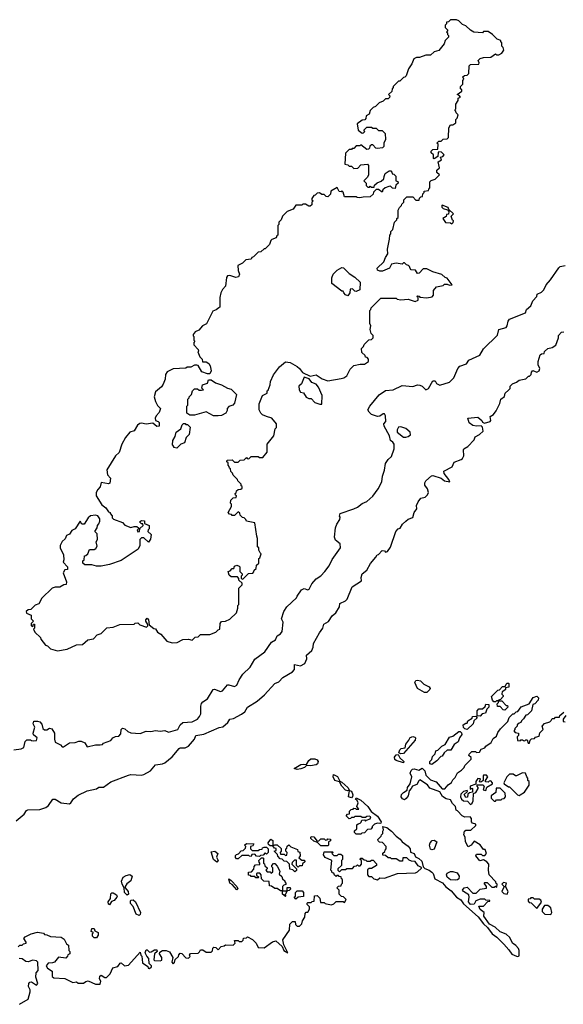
# Model space of a CAD drawing. Extents: x 2673034 to 2765626, y 830478 to 954748.
# Tile 101 of 126: x 2703474 to 2708080, y 900218 to 908560. Entities that reach past the tile are written whole.
import ezdxf

# ---------------------------------------------------------------- set-up
doc = ezdxf.new("R2010")
doc.units = 0

msp = doc.modelspace()

# ---------------------------------------------------------------- linework, layer by layer
at = {"layer": '0CON05XD'}
for points in [[(2703795, 903212.5), (2703875, 903227.5), (2703955, 903262.5), (2704005, 903267.5), (2704050, 903305), (2704100, 903315), (2704131.7, 903348.3), (2704165, 903360), (2704213, 903407), (2704265, 903412.5), (2704323, 903437), (2704445, 903440), (2704453, 903447), (2704475, 903450), (2704491.7, 903431.7), (2704547, 903413), (2704560, 903425), (2704560, 903435), (2704542.5, 903465), (2704542.5, 903475), (2704555, 903490), (2704566.4, 903476.4), (2704571.7, 903431.7), (2704611.7, 903401.7), (2704625, 903400), (2704641.7, 903371.7), (2704670, 903355), (2704720, 903295), (2704765, 903280), (2704807, 903283), (2704855, 903310), (2704905, 903312.5), (2704935, 903302.5), (2704961.7, 903328.3), (2704985, 903330), (2705005, 903350), (2705085, 903350), (2705135, 903370), (2705155, 903390), (2705170, 903395), (2705172.5, 903445), (2705185, 903460), (2705217, 903463), (2705255, 903480), (2705310, 903535), (2705322.5, 903575), (2705322.5, 903597.5), (2705330, 903605), (2705330, 903745), (2705358.3, 903771.7), (2705360, 903785), (2705331.7, 903811.7), (2705330, 903825), (2705318.3, 903838.3), (2705265, 903840), (2705250, 903855), (2705240, 903885), (2705258.3, 903891.7), (2705275, 903910), (2705288.3, 903911.7), (2705295, 903930), (2705315, 903937.5), (2705335, 903930), (2705340, 903925), (2705340, 903885), (2705360, 903865), (2705360, 903855), (2705350, 903845), (2705350, 903825), (2705365, 903820), (2705411.7, 903868.3), (2705448.3, 903871.7), (2705458.3, 903881.7), (2705460, 903895), (2705478.3, 903911.7), (2705481.7, 903938.3), (2705500, 903955), (2705500, 903995), (2705508.3, 904001.7), (2705520, 904035), (2705511.7, 904041.7), (2705500, 904065), (2705500, 904085), (2705490, 904095), (2705490, 904165), (2705482.5, 904185), (2705466.4, 904296.4), (2705395, 904310), (2705390, 904325), (2705375, 904340), (2705361.7, 904341.7), (2705341.7, 904361.7), (2705338.3, 904378.3), (2705325, 904390), (2705295, 904360), (2705275, 904360), (2705268.3, 904368.3), (2705251.7, 904371.7), (2705240, 904385), (2705270, 904435), (2705270, 904455), (2705260, 904465), (2705261.7, 904488.3), (2705281.7, 904508.3), (2705308.3, 904511.7), (2705310, 904525), (2705301.7, 904531.7), (2705300, 904545), (2705308.3, 904551.7), (2705311.7, 904568.3), (2705325, 904580), (2705348.3, 904581.7), (2705358.3, 904591.7), (2705360, 904605), (2705351.7, 904611.7), (2705350, 904625), (2705321.7, 904651.7), (2705320, 904665), (2705281.7, 904701.7), (2705278.3, 904718.3), (2705261.7, 904731.7), (2705260, 904755), (2705251.7, 904761.7), (2705250, 904775), (2705240, 904785), (2705240, 904805), (2705230, 904815), (2705231.7, 904828.3), (2705275, 904830), (2705295, 904810), (2705325, 904810), (2705343, 904827), (2705375, 904830), (2705395, 904850), (2705401.7, 904841.7), (2705415, 904840), (2705435, 904860), (2705495, 904860), (2705505, 904850), (2705535, 904850), (2705570, 904895), (2705570, 904965), (2705627.5, 905035), (2705640, 905095), (2705650, 905105), (2705650, 905135), (2705610, 905185), (2705565, 905196.7), (2705531.7, 905211.7), (2705517.5, 905225), (2705502.5, 905255), (2705502.5, 905305), (2705530, 905375), (2705570, 905395), (2705570, 905415), (2705578.3, 905421.7), (2705597.5, 905465), (2705600, 905495), (2705625, 905550), (2705675, 905620), (2705727.5, 905662.5), (2705765, 905656), (2705825, 905622.5), (2705845.6, 905605.6), (2705870.7, 905570.7), (2705935, 905540), (2705985, 905550), (2706036.7, 905516.7), (2706085, 905500), (2706199.3, 905520.7), (2706220, 905525), (2706246.4, 905543.6), (2706275, 905600), (2706305, 905630), (2706358.3, 905641.7), (2706395, 905642.5), (2706430, 905665), (2706430, 905685), (2706418.3, 905698.3), (2706405, 905700), (2706400, 905715), (2706371.7, 905741.7), (2706370, 905775), (2706388.3, 905791.7), (2706391.7, 905808.3), (2706431.7, 905848.3), (2706455, 905850), (2706470, 905865), (2706470, 905885), (2706451.7, 905901.7), (2706442.5, 905935), (2706450, 905965), (2706440, 905985), (2706440, 906095), (2706450, 906105), (2706451.7, 906118.3), (2706535, 906200), (2706665, 906200), (2706673, 906193), (2706705, 906187.5), (2706765, 906192.5), (2706825, 906172.5), (2706850, 906185), (2706850, 906205), (2706840, 906215), (2706845, 906220), (2706858.3, 906218.3), (2706865, 906210), (2706925, 906203.3), (2706968.3, 906211.7), (2706980, 906225), (2706980, 906265), (2707005, 906297.5), (2707061.7, 906308.3), (2707075, 906320), (2707095, 906320), (2707115, 906310), (2707140, 906315), (2707095, 906370), (2707080, 906375), (2707051.7, 906401.7), (2706975, 906422.5), (2706925, 906450), (2706891.7, 906448.3), (2706858.3, 906411.7), (2706845, 906410), (2706828.3, 906438.3), (2706791.7, 906441.7), (2706781.7, 906451.7), (2706778.3, 906468.3), (2706768.3, 906478.3), (2706751.7, 906481.7), (2706735, 906500), (2706725, 906500), (2706715, 906490), (2706665, 906497.5), (2706625, 906487.5), (2706606.4, 906453.6), (2706549.3, 906430.7), (2706525, 906430), (2706507, 906437), (2706503.9, 906456.1), (2706560.8, 906509.2), (2706573.3, 906545), (2706592.5, 906575), (2706590, 906615), (2706608.3, 906701.7), (2706610, 906735), (2706620, 906745), (2706620, 906765), (2706637, 906783), (2706650, 906845), (2706670, 906865), (2706670, 906875), (2706680, 906885), (2706680, 906945), (2706691.7, 906968.3), (2706710, 906985), (2706711.7, 906998.3), (2706730, 907015), (2706730, 907035), (2706755, 907060), (2706805, 907060), (2706831.7, 907031.7), (2706858.3, 907031.7), (2706861.7, 907048.3), (2706871.7, 907058.3), (2706888.3, 907061.7), (2706890, 907085), (2706900, 907095), (2706901.7, 907108.3), (2706938.3, 907111.7), (2706940, 907125), (2706950, 907135), (2706950, 907185), (2706961.7, 907198.3), (2706995, 907210), (2707030, 907245), (2707010, 907265), (2707010, 907285), (2707030, 907305), (2707020, 907355), (2707048.3, 907371.7), (2707040, 907395), (2707058.3, 907401.7), (2707070, 907415), (2707048.3, 907438.3), (2707025, 907440), (2707020, 907435), (2707018.3, 907401.7), (2706985, 907380), (2706980, 907385), (2706980, 907415), (2706961.7, 907431.7), (2706960, 907445), (2706975, 907460), (2707018.3, 907461.7), (2707020, 907505), (2707010, 907515), (2707025, 907530), (2707045, 907530), (2707061.7, 907548.3), (2707095, 907550), (2707108.3, 907561.7), (2707110, 907645), (2707125, 907670), (2707145, 907670), (2707170, 907685), (2707170, 907715), (2707180, 907725), (2707190, 907755), (2707171.7, 907771.7), (2707170, 907785), (2707160, 907795), (2707170, 907805), (2707170, 907845), (2707190, 907875), (2707190, 907895), (2707210, 907905), (2707198.3, 907918.3), (2707180, 907925), (2707220, 907955), (2707220, 907965), (2707210, 907975), (2707210, 907995), (2707230, 908015), (2707230, 908045), (2707237.5, 908055), (2707230, 908075), (2707241.7, 908088.3), (2707265, 908090), (2707280, 908105), (2707281.7, 908168.3), (2707295, 908180), (2707365, 908182.5), (2707367.5, 908195), (2707360, 908215), (2707375, 908230), (2707405, 908240), (2707467, 908243), (2707505, 908270), (2707513, 908263), (2707535, 908262.5), (2707560, 908275), (2707577, 908303), (2707570, 908325), (2707560, 908335), (2707560, 908365), (2707550, 908375), (2707550, 908385), (2707520, 908395), (2707480, 908435), (2707445, 908460), (2707405, 908460), (2707395, 908450), (2707323, 908453), (2707295, 908470), (2707255, 908507.5), (2707225, 908520), (2707195, 908550), (2707175, 908560), (2707125, 908560), (2707108.3, 908541.7), (2707091.7, 908538.3), (2707090, 908525), (2707080, 908515), (2707080, 908495), (2707100, 908475), (2707100, 908465), (2707090, 908455), (2707098.3, 908448.3), (2707100, 908435), (2707107, 908427), (2707107, 908413), (2707080, 908385), (2707070, 908355), (2707025, 908300), (2706985, 908287.5), (2706955, 908260), (2706915, 908260), (2706861.7, 908238.3), (2706835, 908240), (2706815, 908227.5), (2706797.5, 908185), (2706767.5, 908145), (2706750, 908085), (2706738.3, 908071.7), (2706725, 908070), (2706695, 908040), (2706685, 908040), (2706640, 907995), (2706640, 907985), (2706630, 907975), (2706628.3, 907951.7), (2706600, 907925), (2706610, 907915), (2706608.3, 907901.7), (2706595, 907890), (2706575, 907890), (2706555, 907870), (2706520, 907855), (2706490, 907825), (2706470, 907815), (2706445, 907790), (2706435, 907760), (2706410, 907745), (2706407, 907723), (2706398.3, 907711.7), (2706375, 907710), (2706333, 907677), (2706343, 907623), (2706375, 907600), (2706388.3, 907601.7), (2706398.3, 907611.7), (2706390, 907625), (2706415, 907650), (2706455, 907650), (2706465, 907640), (2706495, 907640), (2706515, 907620), (2706545, 907620), (2706570, 907595), (2706572.5, 907545), (2706560, 907515), (2706560, 907485), (2706547, 907473), (2706505, 907467.5), (2706492.5, 907472.5), (2706465, 907500), (2706455, 907500), (2706441.7, 907488.3), (2706438.3, 907471.7), (2706428.3, 907461.7), (2706415, 907460), (2706365, 907500), (2706355, 907490), (2706325, 907490), (2706305, 907470), (2706291.7, 907468.3), (2706285, 907460), (2706265, 907460), (2706235, 907430), (2706230, 907335), (2706255, 907330), (2706265, 907320), (2706285, 907320), (2706305, 907300), (2706338.3, 907301.7), (2706365, 907330), (2706420, 907335), (2706430, 907325), (2706430, 907245), (2706420, 907225), (2706390, 907195), (2706410, 907175), (2706410, 907155), (2706425, 907140), (2706438.3, 907141.7), (2706445, 907150), (2706455, 907140), (2706478.3, 907141.7), (2706481.7, 907158.3), (2706501.7, 907178.3), (2706538.3, 907191.7), (2706558.3, 907211.7), (2706561.7, 907231.7)], [(2706561.7, 907231.7), (2706571.7, 907258.3), (2706605, 907280), (2706618.3, 907278.3), (2706628.3, 907268.3), (2706630, 907255), (2706645, 907250), (2706660, 907235), (2706660, 907195), (2706678.3, 907188.3), (2706680, 907175), (2706661.7, 907158.3), (2706655, 907130), (2706631.7, 907131.7), (2706615, 907150), (2706603, 907147), (2706570, 907135), (2706551.7, 907118.3), (2706545, 907100), (2706515, 907120), (2706495, 907120), (2706471.7, 907098.3), (2706468.3, 907081.7), (2706445, 907060), (2706385, 907057.5), (2706355, 907050), (2706333, 907053), (2706325, 907060), (2706225, 907060), (2706215, 907100), (2706205, 907110), (2706197.5, 907102.5), (2706180, 907105), (2706165, 907137.5), (2706111.7, 907108.3), (2706108.3, 907081.7), (2706085, 907060), (2706071.7, 907061.7), (2706055, 907080), (2706035, 907080), (2706015, 907092.5), (2705995, 907090), (2705977, 907073), (2705965, 907070), (2705950, 907045), (2705950, 907035), (2705960, 907025), (2705950, 907015), (2705948.3, 906991.7), (2705935, 906980), (2705925, 906980), (2705895, 906997.5), (2705873, 906997), (2705865, 906990), (2705815, 906990), (2705790, 906955), (2705740, 906935), (2705700, 906895), (2705690, 906865), (2705670, 906845), (2705670, 906825), (2705660, 906815), (2705660, 906735), (2705651.7, 906728.3), (2705648.3, 906711.7), (2705611.7, 906698.3), (2705601.7, 906688.3), (2705590, 906655), (2705568.3, 906631.7), (2705555, 906620), (2705545, 906620), (2705517.5, 906592.5), (2705495, 906590), (2705455, 906550), (2705440, 906545), (2705435, 906530), (2705390, 906525), (2705363, 906497), (2705323.6, 906476.4), (2705324.4, 906435), (2705337.1, 906405), (2705328, 906382), (2705305, 906375.5), (2705255, 906393.3), (2705235, 906390), (2705227.5, 906375), (2705216.4, 906303.6), (2705192.5, 906275), (2705177.5, 906245), (2705170, 906205), (2705170, 906125), (2705160.7, 906119.3), (2705138.8, 906101.2), (2705110.7, 906089.3), (2705055.9, 905984.1), (2705024.1, 905965.9), (2704990.7, 905929.3), (2704960, 905915), (2704943, 905893), (2704942.5, 905882.5), (2704950, 905875), (2704950, 905845), (2704957.5, 905835), (2704950, 905825), (2704950, 905805), (2704987, 905767), (2704990, 905755), (2704982.5, 905745), (2705000, 905705), (2705020, 905685), (2705021.7, 905661.7), (2705055, 905660), (2705076.7, 905646.7), (2705088, 905628), (2705096.7, 905585), (2705085, 905560), (2705065, 905560), (2705016.2, 905576.2), (2704985, 905630), (2704975, 905632.5), (2704955, 905632.5), (2704923, 905617), (2704893, 905617), (2704881.7, 905608.3), (2704775, 905601.2), (2704722.3, 905577.7), (2704708.8, 905555), (2704706, 905515), (2704688.3, 905471.7), (2704675, 905450), (2704623.9, 905406.1), (2704613.3, 905365), (2704623.3, 905325), (2704641.2, 905291.2), (2704666.7, 905265), (2704657, 905233), (2704630, 905205), (2704622.5, 905185), (2704623.3, 905163.3), (2704647, 905157), (2704657, 905147), (2704655, 905117.5), (2704635, 905113.8), (2704601.7, 905141.7), (2704545, 905133.3), (2704505, 905142.5), (2704491.7, 905138.3), (2704473.3, 905125), (2704443, 905077), (2704406, 905064), (2704370.9, 905019.1), (2704338.8, 904965), (2704316.2, 904893.8), (2704286.4, 904863.6), (2704211.2, 904745), (2704218.8, 904705), (2704242, 904675), (2704237.5, 904632.5), (2704225, 904627.5), (2704165, 904640), (2704157, 904603), (2704135, 904580), (2704122.5, 904555), (2704122.5, 904525), (2704170.7, 904450.7), (2704203, 904423), (2704225, 904390), (2704240, 904385), (2704240, 904375), (2704257, 904357), (2704258.3, 904338.3), (2704267.5, 904327.5), (2704345, 904300), (2704365, 904277.5), (2704415, 904257.5), (2704445, 904267.5), (2704467, 904267), (2704480, 904255), (2704480, 904245), (2704470, 904235), (2704475, 904220), (2704490, 904225), (2704491.7, 904248.3), (2704520, 904275), (2704518.3, 904288.3), (2704505, 904290), (2704490, 904305), (2704505, 904317.5), (2704530, 904315), (2704531.7, 904291.7), (2704570, 904275), (2704570, 904245), (2704561.7, 904238.3), (2704560, 904225), (2704587, 904197), (2704581.7, 904158.3), (2704565, 904132.5), (2704525, 904170), (2704505, 904170), (2704492.5, 904155), (2704492.5, 904105), (2704476.7, 904075), (2704335, 903976.7), (2704235, 903943.3), (2704165, 903930), (2704125, 903930), (2704085, 903942.5), (2704025, 903940), (2704010, 903955), (2704010, 903975), (2704020, 903985), (2704021.7, 904018.3), (2704035, 904020), (2704050, 904035), (2704065, 904070), (2704105, 904072.5), (2704119.3, 904080.7), (2704131.7, 904098.3), (2704122.5, 904135), (2704132.5, 904155), (2704130, 904205), (2704110, 904225), (2704130, 904255), (2704132.5, 904275), (2704145, 904290), (2704151.7, 904311.7), (2704151.7, 904331.7), (2704137, 904357), (2704115, 904362.5), (2704075, 904357.5), (2704055, 904340), (2704020, 904285), (2704000, 904285), (2703985, 904310), (2703943, 904247), (2703915, 904232.5), (2703895, 904200), (2703870.7, 904189.3), (2703858.3, 904161.7), (2703835, 904140), (2703817.5, 904105), (2703817.5, 904085), (2703843.8, 904025), (2703847.5, 903985), (2703842.5, 903965), (2703880, 903925), (2703878.3, 903901.7), (2703855, 903900), (2703842.5, 903875), (2703871.7, 903798.3), (2703867.5, 903775), (2703848.3, 903771.7), (2703815, 903752.5), (2703775, 903752.5), (2703750, 903745), (2703660.7, 903659.3), (2703635, 903610), (2703605, 903600), (2703568.3, 903561.7), (2703545, 903560), (2703530, 903545), (2703531.7, 903531.7), (2703570, 903515), (2703570, 903485), (2703590, 903465), (2703570, 903445), (2703570, 903425), (2703585, 903420), (2703591.7, 903438.3), (2703598.3, 903438.3), (2703600, 903405), (2703590, 903395), (2703601.7, 903371.7), (2703650, 903325), (2703651.7, 903311.7), (2703691.7, 903261.7), (2703710, 903255), (2703735, 903230), (2703795, 903212.5)], [(2707135, 906830), (2707148.3, 906841.7), (2707150, 906855), (2707141.7, 906861.7), (2707130, 906895), (2707150, 906915), (2707111.7, 906951.7), (2707105, 906970), (2707055, 906990), (2707050, 906985), (2707051.7, 906971.7), (2707061.7, 906961.7), (2707098.3, 906948.3), (2707110, 906935), (2707108.3, 906911.7), (2707091.7, 906908.3), (2707088.3, 906891.7), (2707060, 906875), (2707081.7, 906841.7), (2707125, 906840), (2707135, 906830)], [(2703425, 902373.3), (2703486.4, 902383.6), (2703507.5, 902395), (2703520, 902445), (2703535, 902460), (2703565, 902460), (2703573, 902453), (2703595, 902450), (2703615, 902452.5), (2703622.5, 902475), (2703591.2, 902501.2), (2703587.5, 902515), (2703602.5, 902565), (2703587.5, 902595), (2703593, 902617), (2703625, 902617.5), (2703645, 902610), (2703661.7, 902591.7), (2703670, 902555), (2703685, 902543.3), (2703705, 902542.5), (2703725, 902557.5), (2703745, 902553.3), (2703770, 902515), (2703767.5, 902465), (2703775, 902440), (2703820, 902415), (2703835, 902400), (2703845, 902400), (2703895, 902433.3), (2703943, 902437), (2703975, 902446.7), (2703995, 902446.7), (2704025, 902432.5), (2704045, 902400), (2704115, 902417.5), (2704155, 902417.5), (2704175, 902420), (2704185, 902430), (2704245, 902452.5), (2704262.5, 902475), (2704285, 902487.5), (2704315, 902490), (2704331.7, 902508.3), (2704333, 902547), (2704345, 902557.5), (2704365, 902552.5), (2704389.3, 902529.3), (2704415, 902517.5), (2704495, 902513.3), (2704545, 902533.3), (2704585, 902530), (2704625, 902536.7), (2704665, 902532.5), (2704705, 902537.5), (2704735, 902523.3), (2704815, 902547.5), (2704833.3, 902585), (2704855, 902606.2), (2704935, 902612), (2704980, 902635), (2704998, 902655), (2705009.7, 902680.3), (2705008, 902745), (2705014.1, 902765.9), (2705025, 902780), (2705065, 902806.7), (2705114.4, 902885.6), (2705125, 902888.6), (2705175, 902867.1), (2705192, 902875), (2705235, 902923.3), (2705246.1, 902926.1), (2705295, 902911.2), (2705315, 902921.2), (2705334.3, 902965.7), (2705365.6, 903014.4), (2705427.5, 903075), (2705467, 903143), (2705552.5, 903205), (2705607.5, 903285), (2705642.5, 903305), (2705655, 903340), (2705685, 903357.5), (2705697.5, 903377.5), (2705706.7, 903455), (2705692.5, 903485), (2705713.3, 903545), (2705737.5, 903585), (2705819.3, 903660.7), (2705823.9, 903676.1), (2705860.7, 903729.3), (2705885, 903740), (2705915, 903730), (2705927.5, 903735), (2705949.5, 903780.5), (2705986.1, 903823.9), (2706025, 903848.8), (2706060, 903885), (2706095.7, 903934.3), (2706122.7, 903987.3), (2706192, 904085), (2706188.3, 904118.3), (2706150.7, 904150.7), (2706142.5, 904175), (2706150, 904255), (2706160, 904285), (2706187.5, 904325), (2706190, 904345), (2706183.3, 904355), (2706190, 904375), (2706305, 904416.2), (2706335, 904430), (2706375, 904460), (2706415, 904476.7), (2706465, 904522.5), (2706512.5, 904585), (2706542.5, 904645), (2706547, 904693), (2706566.1, 904743.9), (2706575, 904800), (2706595, 904832.5), (2706625, 904860), (2706646.4, 904923.6), (2706645.8, 904965), (2706635, 904980.8), (2706616.2, 904995), (2706607.5, 905035), (2706562.5, 905115), (2706560, 905135), (2706577.5, 905155), (2706572.5, 905205), (2706565, 905220), (2706555, 905220), (2706525, 905200), (2706505, 905196.7), (2706455, 905216.2), (2706434.4, 905234.4), (2706424, 905255), (2706440, 905285), (2706518.8, 905381.2), (2706572.7, 905417.3), (2706640, 905425), (2706715, 905461.4), (2706805, 905453.1), (2706845, 905465.7), (2706864.2, 905464.2), (2706885, 905453.8), (2706915, 905423.3), (2706936.7, 905435), (2706975, 905500), (2706995, 905500), (2707007, 905477), (2707035, 905463.3), (2707115, 905490), (2707153.3, 905525), (2707186.1, 905603.9), (2707203.3, 905625), (2707260, 905645), (2707280, 905675), (2707373, 905717), (2707405, 905772.5), (2707523.6, 905886.4), (2707533.6, 905936.4), (2707595, 905953.3), (2707603.8, 905966.2), (2707613, 906007), (2707625, 906022.5), (2707760, 906075), (2707767.5, 906105), (2707804.1, 906135.9), (2707823, 906177), (2707856.7, 906215), (2707857.5, 906235), (2707895, 906252.5), (2707915, 906270), (2707936, 906315), (2707973, 906357), (2708041.7, 906458.3), (2708055, 906470), (2708095, 906478)], [(2706255, 906220), (2706235, 906230), (2706220, 906245), (2706215, 906260), (2706205, 906260), (2706120, 906325), (2706118.3, 906371.7), (2706130, 906405), (2706165, 906437.5), (2706205, 906460), (2706218.3, 906458.3), (2706265, 906410), (2706315, 906380), (2706360, 906335), (2706355, 906270), (2706325, 906257.5), (2706315, 906260), (2706295, 906280), (2706273, 906277), (2706272.5, 906245), (2706255, 906220)], [(2703445, 901772), (2703511.7, 901828.3), (2703530.7, 901859.3), (2703543, 901867), (2703645, 901868.8), (2703695, 901886.2), (2703718.8, 901901.2), (2703753.3, 901955), (2703773.3, 901956.7), (2703825, 901923.8), (2703895, 901917.5), (2703907.5, 901925), (2703930.7, 901959.3), (2703968.8, 901991.2), (2704045, 902028), (2704125, 902043.8), (2704145, 902056.7), (2704185, 902056.7), (2704246.1, 902103.9), (2704395, 902158.8), (2704415, 902164), (2704505, 902159.2), (2704525, 902164.2), (2704583, 902197), (2704625, 902245.7), (2704685, 902256.2), (2704702.5, 902265), (2704766.6, 902313.4), (2704825, 902385.7), (2704835, 902390.6), (2704875, 902390), (2704904.5, 902405.5), (2704954.3, 902465.7), (2704967.5, 902495), (2705035, 902507.1), (2705165, 902564), (2705195, 902570), (2705236.7, 902605), (2705255, 902633.3), (2705285, 902640), (2705354.2, 902675.8), (2705381.2, 902695), (2705405, 902736.7), (2705485, 902786), (2705548.7, 902841.3), (2705635, 902936.7), (2705668.8, 902951.2), (2705703.2, 902986.8), (2705786.2, 903035), (2705803.3, 903055), (2705803.6, 903096.4), (2705853.6, 903086.4), (2705890, 903105), (2705906.1, 903143.9), (2705903.8, 903175), (2705948.8, 903215), (2705961.2, 903245), (2705964.1, 903275.9), (2706013.9, 903366.1), (2706043.3, 903405), (2706051.7, 903438.3), (2706089.5, 903460.5), (2706120.5, 903509.5), (2706154.1, 903535.9), (2706182.5, 903585), (2706187, 903613), (2706233.6, 903636.4), (2706249.3, 903650.7), (2706292.5, 903755), (2706370, 903805), (2706366.2, 903835), (2706375.9, 903864.1), (2706415, 903897.5), (2706447, 903953), (2706492.5, 904005), (2706503.6, 904026.4), (2706515, 904030), (2706545, 904062.5), (2706565, 904060), (2706575, 904050), (2706590, 904055), (2706615, 904090), (2706660, 904225), (2706680, 904245), (2706699.3, 904250.7), (2706717.5, 904285), (2706745, 904312.5), (2706765, 904327.5), (2706806.4, 904343.6), (2706816.1, 904383.9), (2706840, 904415), (2706837.5, 904445), (2706850, 904475), (2706873.6, 904506.4), (2706910, 904515), (2706930, 904535), (2706937.5, 904555), (2706930, 904585), (2706906.7, 904615), (2706906.7, 904635), (2706915, 904652.5), (2706963.9, 904696.1), (2706975, 904697.5), (2707045.5, 904675.5), (2707074.4, 904654.4), (2707120, 904645), (2707111.2, 904665), (2707070, 904715), (2707067.5, 904735), (2707139.3, 904770.7), (2707155, 904810), (2707215, 904833.3), (2707226.4, 904843.6), (2707236.7, 904865), (2707233.3, 904915), (2707237.5, 904925), (2707270, 904945), (2707325, 905000), (2707333.6, 905026.4), (2707370, 905045), (2707400, 905075), (2707397, 905107), (2707385, 905120), (2707345, 905116.7), (2707315, 905122.5), (2707282.5, 905145), (2707270, 905185), (2707355, 905192.5), (2707390, 905165), (2707395, 905150), (2707413, 905143), (2707460, 905155), (2707467.5, 905165), (2707461.7, 905198.3), (2707490, 905215), (2707512.5, 905245), (2707541.7, 905308.3), (2707550, 905345), (2707582.5, 905367.5), (2707587.5, 905395), (2707615, 905420), (2707630, 905435), (2707630, 905455), (2707650, 905475), (2707685, 905490), (2707705, 905506.7), (2707761.7, 905518.3), (2707785, 905540), (2707795, 905540), (2707807, 905553), (2707810, 905575), (2707821.7, 905588.3), (2707855, 905572.5), (2707876.4, 905583.6), (2707882.5, 905605), (2707867.5, 905635), (2707867.5, 905665), (2707885, 905720), (2707895, 905730), (2707918.3, 905731.7), (2707921.7, 905748.3), (2707950, 905775), (2707985, 905783.3), (2708016.4, 905803.6), (2708040, 905865), (2708040, 905885), (2708065, 905912.5), (2708085, 905916.7)], [(2706018.3, 905301.7), (2706035, 905302.5), (2706036.2, 905375), (2706005, 905446.7), (2705985, 905471.2), (2705950, 905485), (2705926.7, 905516.7), (2705885, 905530), (2705862.5, 905475), (2705840, 905455), (2705842.5, 905425), (2705853, 905403), (2705878.3, 905398.3), (2705901.7, 905361.7), (2705925, 905350), (2705945, 905350), (2705975, 905317.5), (2706018.3, 905301.7)], [(2705155, 905202.5), (2705115, 905202.5), (2705055, 905237.5), (2704955, 905210), (2704915, 905210), (2704890, 905225), (2704890, 905285), (2704897.5, 905295), (2704900, 905345), (2704910, 905355), (2704910, 905365), (2704930, 905385), (2704937.5, 905415), (2704955, 905432.5), (2704981.7, 905431.7), (2704995, 905422.5), (2705015, 905420), (2705030, 905425), (2705018.3, 905438.3), (2705022.5, 905465), (2705065, 905480), (2705075, 905510), (2705095, 905510), (2705133, 905483), (2705185, 905466.7), (2705235, 905437.5), (2705265, 905430), (2705310, 905385), (2705295, 905310), (2705280, 905295), (2705245, 905282.5), (2705232.5, 905265), (2705231.7, 905248.3), (2705220, 905225), (2705185, 905207.5), (2705155, 905202.5)], [(2704805, 904930), (2704780, 904935), (2704780, 904945), (2704768.3, 904958.3), (2704772.5, 904995), (2704791.7, 905028.3), (2704800, 905065), (2704840, 905095), (2704851.7, 905128.3), (2704861.7, 905138.3), (2704875, 905140), (2704881.7, 905131.7), (2704895, 905130), (2704917, 905107), (2704910, 905045), (2704885, 905020), (2704870, 904975), (2704840, 904965), (2704805, 904930)], [(2706745, 905023.3), (2706765, 905027.5), (2706786.4, 905043.6), (2706782.5, 905065), (2706745.9, 905095.9), (2706705, 905110), (2706685, 905107.5), (2706673.8, 905085), (2706673.3, 905065), (2706725, 905023.3), (2706745, 905023.3)], [(2706925, 902860), (2706905, 902860), (2706844.3, 902894.3), (2706823.3, 902945), (2706830, 902960), (2706846.1, 902963.9), (2706869.1, 902959.1), (2706899.1, 902929.1), (2706945, 902908.8), (2706950.8, 902895), (2706948, 902885), (2706925, 902860)], [(2707585, 902710), (2707571.7, 902711.7), (2707545, 902740), (2707521.7, 902741.7), (2707520, 902765), (2707530, 902775), (2707530, 902790), (2707515, 902790), (2707505, 902780), (2707491.7, 902781.7), (2707480, 902795), (2707472.5, 902825), (2707525, 902880), (2707538.3, 902881.7), (2707565, 902910), (2707588.3, 902911.7), (2707595, 902930), (2707605, 902940), (2707615, 902940), (2707620, 902935), (2707620, 902905), (2707591.7, 902898.3), (2707590, 902885), (2707575, 902870), (2707561.7, 902868.3), (2707560, 902845), (2707570, 902835), (2707570, 902825), (2707548.3, 902801.7), (2707530, 902795), (2707530, 902790), (2707558.3, 902788.3), (2707595, 902750), (2707608.3, 902748.3), (2707610, 902735), (2707585, 902710)], [(2704537.5, 900655), (2704545, 900680), (2704555, 900680), (2704575, 900660), (2704588.3, 900661.7), (2704615, 900680), (2704635, 900680), (2704640, 900665), (2704617.5, 900645), (2704610, 900595), (2704615, 900590), (2704665, 900587.5), (2704677, 900593), (2704677.5, 900615), (2704657.5, 900645), (2704660, 900660), (2704685, 900672.5), (2704715, 900672.5), (2704742.5, 900662.5), (2704772.5, 900615), (2704762.5, 900575), (2704775, 900560), (2704787, 900573), (2704791.7, 900598.3), (2704818.3, 900621.7), (2704821.7, 900638.3), (2704835, 900650), (2704848.3, 900648.3), (2704883, 900613), (2704905, 900610), (2704917, 900623), (2704912.5, 900635), (2704921.7, 900648.3), (2704985, 900650), (2704998.3, 900661.7), (2705005, 900680), (2705025, 900680), (2705055, 900660), (2705095, 900660), (2705108.3, 900671.7), (2705110, 900695), (2705118.3, 900701.7), (2705135, 900700), (2705155, 900680), (2705181.7, 900708.3), (2705207, 900713), (2705218.3, 900721.7), (2705281.7, 900718.3), (2705300, 900735), (2705295, 900760), (2705325, 900760), (2705335, 900750), (2705355, 900750), (2705368.3, 900761.7), (2705371.7, 900778.3), (2705395, 900780), (2705405, 900790), (2705446.4, 900766.4), (2705477.5, 900735), (2705495, 900700), (2705545, 900697.5), (2705615, 900747.5), (2705645, 900756.7), (2705698.3, 900708.3), (2705713.3, 900675), (2705746.4, 900653.6), (2705711.2, 900721.2), (2705702.5, 900765), (2705760, 900845), (2705761.7, 900898.3), (2705785, 900920), (2705808.3, 900918.3), (2705810, 900895), (2705825, 900880), (2705845, 900880), (2705865, 900900), (2705870, 900925), (2705890, 900955), (2705891.7, 900988.3), (2705901.7, 900998.3), (2705915, 901000), (2705930, 901025), (2705930, 901045), (2705910, 901065), (2705910, 901075), (2705915, 901080), (2705945, 901080), (2705951.7, 901088.3), (2705968.3, 901091.7), (2705971.7, 901138.3), (2705995, 901140), (2706018.3, 901118.3), (2706021.7, 901081.7), (2706055, 901080), (2706061.7, 901071.7), (2706075, 901070), (2706115, 901060), (2706135, 901070), (2706155, 901090), (2706215, 901090), (2706225, 901080), (2706240, 901105), (2706218.3, 901128.3), (2706201.7, 901131.7), (2706181.7, 901151.7), (2706180, 901185), (2706160, 901205), (2706175, 901220), (2706198.3, 901221.7), (2706200, 901235), (2706210, 901245), (2706210, 901275), (2706201.7, 901281.7), (2706198.3, 901298.3), (2706181.7, 901301.7), (2706175, 901310), (2706161.7, 901308.3), (2706155, 901300), (2706141.7, 901311.7), (2706135, 901330), (2706121.7, 901331.7), (2706120, 901345), (2706110, 901355), (2706120, 901435), (2706062, 901462), (2706047.5, 901485), (2706055, 901510), (2706125, 901510), (2706130, 901505), (2706120, 901495), (2706135, 901480), (2706165, 901480), (2706175, 901490), (2706195, 901490), (2706208.3, 901478.3), (2706210, 901445), (2706200, 901435), (2706200, 901395), (2706170, 901365), (2706170, 901355), (2706185, 901340), (2706205, 901360), (2706235, 901360), (2706245, 901370), (2706295, 901370), (2706311.7, 901388.3), (2706328.3, 901391.7), (2706335, 901400), (2706345, 901390), (2706358.3, 901391.7), (2706370, 901405), (2706370, 901435), (2706360, 901445), (2706363, 901457), (2706377, 901457), (2706391.7, 901441.7), (2706408.3, 901438.3), (2706415, 901430), (2706445, 901430), (2706455, 901440), (2706468.3, 901438.3), (2706498.3, 901408.3), (2706497, 901393), (2706455, 901370), (2706435, 901370), (2706421.7, 901358.3), (2706420, 901315), (2706431.7, 901301.7), (2706455, 901300), (2706475, 901280), (2706505, 901272.5), (2706525, 901290), (2706565, 901287.5), (2706675, 901327.5), (2706826.7, 901333.3), (2706845, 901340), (2706878.3, 901371.7), (2706878.3, 901378.3), (2706850.7, 901390.7), (2706825, 901426.7), (2706795, 901430), (2706775, 901440), (2706755, 901460), (2706721.7, 901458.3), (2706718.3, 901431.7), (2706695, 901430), (2706665, 901450), (2706625, 901450), (2706615, 901460), (2706595, 901460), (2706575, 901480), (2706551.7, 901481.7), (2706551.7, 901498.3), (2706568.3, 901511.7), (2706570, 901525), (2706580, 901535), (2706580, 901555), (2706548.3, 901588.3), (2706521.7, 901591.7), (2706511.7, 901601.7), (2706510, 901615), (2706538.3, 901641.7), (2706540, 901655), (2706550, 901665), (2706550, 901685), (2706557.5, 901695), (2706550, 901725), (2706585, 901716.2), (2706624.3, 901684.3), (2706663.3, 901643.3), (2706697.7, 901617.7), (2706713.6, 901593.6), (2706766.8, 901556.8), (2706783.1, 901535), (2706786.1, 901506.1), (2706816.2, 901496.2), (2706827.1, 901467.1), (2706855, 901453.1), (2706880.5, 901430.5), (2706891.7, 901381.7), (2706908.3, 901368.3), (2706945, 901355.8), (2706967.1, 901337.1), (2706977.1, 901325), (2706990.3, 901280.3), (2707056.6, 901246.6), (2707084.1, 901214.1), (2707130.5, 901180.5), (2707175, 901127.1), (2707212.4, 901102.4), (2707235, 901068.9), (2707358.5, 900958.5), (2707405, 900900.6), (2707439.1, 900869.1), (2707478.9, 900815), (2707518, 900788), (2707576.8, 900726.8), (2707619.9, 900679.9), (2707643.8, 900643.8), (2707682.5, 900625), (2707696.1, 900623.9), (2707705, 900630), (2707707.5, 900675), (2707700.7, 900690.7), (2707677.5, 900715), (2707650, 900735), (2707626.7, 900785), (2707595, 900813.3), (2707545, 900832), (2707501.7, 900871.7), (2707455, 900896.2), (2707407.5, 900965), (2707410, 900995), (2707375, 901020), (2707365, 901050), (2707405, 901050), (2707441.7, 901088.3), (2707458.3, 901091.7), (2707458.3, 901098.3), (2707425, 901100), (2707415, 901107.5), (2707375, 901107.5), (2707340, 901095), (2707325, 901067.5), (2707295, 901064), (2707276.2, 901085), (2707283.3, 901125), (2707280, 901145), (2707233.9, 901173.9), (2707227.5, 901185), (2707240, 901205), (2707265, 901210), (2707315, 901160), (2707341.7, 901158.3), (2707376.4, 901193.6), (2707428.3, 901201.7), (2707430, 901215), (2707410, 901245), (2707415, 901250), (2707435, 901250), (2707475, 901210), (2707495, 901210), (2707505, 901220), (2707518.3, 901211.7), (2707520, 901235), (2707511.7, 901241.7), (2707510, 901255), (2707453.3, 901315), (2707447.5, 901355), (2707450, 901405), (2707432.5, 901425), (2707405, 901442.5), (2707373, 901433), (2707340, 901475), (2707345, 901490), (2707385, 901490), (2707395, 901480), (2707415, 901480), (2707430, 901495), (2707418.3, 901528.3), (2707405, 901530), (2707375, 901570), (2707325, 901600), (2707300, 901565), (2707275, 901552.5), (2707252.5, 901595), (2707250, 901635), (2707237.5, 901655), (2707242.5, 901685), (2707255, 901692.5), (2707297, 901693), (2707338.3, 901731.7), (2707340, 901745), (2707311.7, 901751.7), (2707303, 901763), (2707301.7, 901791.7), (2707290, 901805), (2707245, 901803.3), (2707224.1, 901814.1), (2707185, 901857.5), (2707172.5, 901862.5), (2707166.2, 901895), (2707140.6, 901920.6), (2707125, 901950), (2707087.5, 901957.5), (2707058, 901978), (2707035, 902017.5), (2706950.3, 902050.3), (2706928.6, 902078.6), (2706865, 902120), (2706855, 902112.5), (2706839.5, 902080.5), (2706803.8, 902066.2), (2706792.5, 902045), (2706773.3, 902026.7), (2706766.2, 901985), (2706749.5, 901960.5), (2706735, 901951.2), (2706717.7, 901957.7), (2706706.2, 901975), (2706708.8, 901995), (2706725, 902013.3), (2706756.7, 902033.3), (2706760, 902055), (2706783.3, 902086.7), (2706796.7, 902145), (2706783.8, 902175), (2706792.5, 902197.5), (2706801.2, 902208.8), (2706815.9, 902214.1), (2706855, 902201.2), (2706885, 902220), (2706907.5, 902195), (2706915, 902160), (2706955, 902121.2), (2707001.7, 902101.7), (2707053.9, 902043.9), (2707077.7, 902042.3), (2707105, 902077.5), (2707133, 902097), (2707145, 902120), (2707165, 902140), (2707185, 902180), (2707218.3, 902201.7), (2707240, 902225), (2707245, 902240), (2707300, 902295), (2707298.3, 902308.3), (2707280, 902325), (2707281.7, 902338.3), (2707305, 902360), (2707335, 902360), (2707345, 902350), (2707370, 902355), (2707385, 902380), (2707415, 902390), (2707423.6, 902406.4), (2707470, 902435), (2707485, 902470), (2707515, 902490), (2707525, 902520), (2707547, 902553), (2707585, 902590), (2707610, 902615), (2707621.7, 902648.3), (2707651.7, 902678.3), (2707665, 902680), (2707680, 902695), (2707695, 902700), (2707723, 902737), (2707790, 902765), (2707823.6, 902816.4), (2707855, 902827.5), (2707870, 902815), (2707867.5, 902795), (2707840, 902765), (2707821.7, 902758.3), (2707810, 902705), (2707778.3, 902671.7), (2707761.7, 902668.3), (2707743, 902637), (2707725, 902620), (2707720, 902605), (2707705, 902600), (2707690, 902585), (2707690, 902575), (2707670, 902555), (2707670, 902545), (2707660, 902535), (2707671.7, 902521.7), (2707700, 902515), (2707700, 902495), (2707690, 902485), (2707691.7, 902451.7), (2707715, 902450), (2707721.7, 902458.3), (2707735, 902460), (2707741.7, 902451.7), (2707755, 902450), (2707761.7, 902458.3), (2707775, 902460), (2707781.7, 902431.7), (2707795, 902430), (2707800, 902455), (2707811.7, 902468.3), (2707835, 902470), (2707845, 902480), (2707875, 902490), (2707882.5, 902517.5), (2707910, 902545), (2707900, 902575), (2707921.7, 902598.3), (2707965, 902610), (2707978.3, 902621.7), (2707985, 902640), (2708005, 902640), (2708015, 902650), (2708048.3, 902651.7), (2708050, 902665), (2708085, 902692.5)], [(2707375, 902660), (2707351.7, 902661.7), (2707350, 902705), (2707365, 902720), (2707395, 902720), (2707418.3, 902741.7), (2707425, 902760), (2707448.3, 902758.3), (2707450, 902735), (2707431.7, 902718.3), (2707420, 902685), (2707391.7, 902678.3), (2707375, 902660)], [(2707265, 902547.5), (2707245, 902552.5), (2707233.6, 902563.6), (2707232.5, 902585), (2707255, 902600), (2707265, 902600), (2707271.7, 902618.3), (2707308.3, 902641.7), (2707310, 902655), (2707338.3, 902658.3), (2707350, 902645), (2707321.7, 902618.3), (2707317, 902593), (2707265, 902547.5)], [(2708102.5, 902665), (2708080, 902635), (2708080, 902615), (2708095, 902610)], [(2706965, 902250), (2706950, 902255), (2706950, 902275), (2706967, 902293), (2706971.7, 902318.3), (2706995, 902340), (2707000, 902365), (2707018.3, 902371.7), (2707050, 902405), (2707080, 902420), (2707115, 902480), (2707145, 902490), (2707195, 902530), (2707205, 902530), (2707218.3, 902518.3), (2707220, 902505), (2707200, 902475), (2707188.3, 902441.7), (2707155, 902420), (2707128.3, 902371.7), (2707095, 902370), (2707071.7, 902348.3), (2707055, 902320), (2707041.7, 902318.3), (2707009.3, 902280.7), (2706965, 902250)], [(2706705, 902340), (2706687.5, 902347.5), (2706693.8, 902375), (2706707.5, 902385), (2706739.2, 902390.8), (2706745, 902421.2), (2706772, 902455), (2706781.9, 902478.1), (2706805, 902485.6), (2706822, 902482), (2706826.7, 902475), (2706823.8, 902456.2), (2706725, 902343.3), (2706705, 902340)], [(2705825, 902207.5), (2705800, 902215), (2705855, 902248.8), (2705875, 902253.3), (2705905, 902250), (2705923.3, 902285), (2705942.3, 902297.7), (2705975, 902298.8), (2705995, 902288.8), (2706004, 902275), (2705998.8, 902255), (2705985, 902246), (2705938, 902238), (2705905, 902240), (2705887.5, 902225), (2705855, 902213.8), (2705825, 902207.5)], [(2706725, 902263.3), (2706665, 902282.5), (2706652.2, 902292.2), (2706649.5, 902310.5), (2706665, 902332.5), (2706680, 902335), (2706695, 902306.7), (2706730, 902275), (2706725, 902263.3)], [(2706285, 901967.5), (2706260, 901975), (2706270, 902030), (2706255, 902026.2), (2706235, 902032.5), (2706203.3, 902065), (2706182.5, 902102.5), (2706144.2, 902114.2), (2706129.2, 902145), (2706132.5, 902165), (2706167.4, 902147.4), (2706187.5, 902107.5), (2706205, 902101.2), (2706255.7, 902055), (2706270, 902030), (2706285.6, 902025), (2706297.8, 901992.2), (2706295, 901977.5), (2706285, 901967.5)], [(2707295, 901910), (2707308.3, 901921.7), (2707317, 901943), (2707320, 902005), (2707338.3, 902011.7), (2707360, 902045), (2707360, 902055), (2707350, 902065), (2707351.7, 902078.3), (2707398.3, 902078.3), (2707410, 902065), (2707400, 902035), (2707425, 902030), (2707431.7, 902058.3), (2707480, 902085), (2707480, 902095), (2707465, 902110), (2707451.7, 902108.3), (2707445, 902100), (2707421.7, 902101.7), (2707420, 902115), (2707440, 902145), (2707428.3, 902158.3), (2707405, 902160), (2707400, 902155), (2707400, 902115), (2707388.3, 902101.7), (2707375, 902100), (2707370, 902105), (2707378.3, 902128.3), (2707355, 902130), (2707340, 902105), (2707338.3, 902081.7), (2707290, 902065), (2707291.7, 902041.7), (2707305, 902050), (2707310, 902045), (2707310, 902015), (2707285, 902010), (2707271.7, 901998.3), (2707268.3, 901971.7), (2707255, 901970), (2707240, 901995), (2707268.3, 902021.7), (2707265, 902030), (2707235, 902020), (2707211.7, 901998.3), (2707210, 901975), (2707217.5, 901955), (2707235, 901943.3), (2707268.3, 901938.3), (2707295, 901910)], [(2707705, 901987.5), (2707715, 901992.5), (2707752.5, 902015), (2707790, 902075), (2707790, 902105), (2707780, 902115), (2707780, 902135), (2707770, 902145), (2707760, 902175), (2707735, 902180), (2707685, 902152.5), (2707675, 902152.5), (2707655, 902167.5), (2707625, 902167.5), (2707602.5, 902145), (2707577.5, 902095), (2707580, 902085), (2707615, 902060), (2707625, 902060), (2707691.7, 901991.7), (2707705, 901987.5)], [(2707505, 901940), (2707515, 901950), (2707555, 901950), (2707561.7, 901958.3), (2707578.3, 901961.7), (2707590, 901975), (2707587, 902007), (2707545, 902050), (2707511.7, 902048.3), (2707508.3, 902011.7), (2707470, 901985), (2707470, 901965), (2707495, 901940), (2707505, 901940)], [(2706365, 901660), (2706325, 901660), (2706310, 901675), (2706311.7, 901688.3), (2706330, 901705), (2706331.7, 901738.3), (2706341.7, 901748.3), (2706358.3, 901751.7), (2706368.3, 901761.7), (2706371.7, 901778.3), (2706395, 901780), (2706405, 901770), (2706411.7, 901778.3), (2706445, 901790), (2706450, 901805), (2706435, 901812.5), (2706415, 901810), (2706405, 901800), (2706375, 901800), (2706365, 901810), (2706315, 901810), (2706305, 901800), (2706285, 901800), (2706278.3, 901791.7), (2706265, 901790), (2706240, 901815), (2706251.7, 901828.3), (2706268.3, 901831.7), (2706270, 901855), (2706281.7, 901868.3), (2706298.3, 901871.7), (2706305, 901880), (2706318.3, 901878.3), (2706325, 901870), (2706348.3, 901871.7), (2706330, 901895), (2706342.5, 901925), (2706332.5, 901945), (2706320, 901955), (2706325, 901966.7), (2706365, 901948.6), (2706425, 901894.4), (2706452.7, 901852.7), (2706505, 901812.5), (2706537.1, 901765), (2706535, 901753.3), (2706525, 901748.8), (2706505, 901752.5), (2706480, 901745), (2706460, 901725), (2706460, 901715), (2706448.3, 901701.7), (2706421.7, 901698.3), (2706395, 901670), (2706373, 901667), (2706365, 901660)], [(2705805, 901340), (2705788.3, 901358.3), (2705761.7, 901361.7), (2705760, 901405), (2705738.3, 901428.3), (2705715, 901430), (2705698.3, 901448.3), (2705681.7, 901451.7), (2705661.7, 901471.7), (2705658.3, 901488.3), (2705630, 901515), (2705648.3, 901521.7), (2705648.3, 901538.3), (2705631.7, 901541.7), (2705620, 901560), (2705595, 901560), (2705581.7, 901571.7), (2705580, 901585), (2705601.7, 901618.3), (2705620, 901605), (2705620, 901560), (2705635, 901570), (2705655, 901570), (2705688.3, 901538.3), (2705690, 901515), (2705680, 901505), (2705685, 901490), (2705715, 901490), (2705725, 901480), (2705738.3, 901481.7), (2705740, 901505), (2705730, 901515), (2705730, 901535), (2705738.3, 901541.7), (2705741.7, 901558.3), (2705755, 901570), (2705771.7, 901551.7), (2705828.3, 901528.3), (2705831.7, 901511.7), (2705848.3, 901508.3), (2705850, 901475), (2705840, 901460), (2705865, 901440), (2705888.3, 901438.3), (2705890, 901425), (2705871.7, 901408.3), (2705868.3, 901391.7), (2705845, 901390), (2705835, 901380), (2705820, 901395), (2705820, 901440), (2705801.7, 901438.3), (2705781.7, 901418.3), (2705780, 901405), (2705820, 901365), (2705818.3, 901351.7), (2705805, 901340)], [(2706085, 901560), (2706025, 901560), (2705998.3, 901588.3), (2705965, 901600), (2705941.7, 901621.7), (2705940, 901635), (2705945, 901640), (2705967, 901637), (2705995, 901600), (2706008.3, 901601.7), (2706025, 901620), (2706055, 901620), (2706065, 901610), (2706078.3, 901611.7), (2706085, 901620), (2706108.3, 901618.3), (2706108.3, 901601.7), (2706090, 901595), (2706090, 901565), (2706085, 901560)], [(2706965, 901526.7), (2706953.6, 901533.6), (2706947.5, 901565), (2706953.3, 901586.7), (2706970, 901605), (2706985, 901610), (2707010, 901595), (2706985, 901531.2), (2706965, 901526.7)], [(2705325, 901450), (2705311.7, 901451.7), (2705301.7, 901461.7), (2705301.7, 901478.3), (2705311.7, 901488.3), (2705328.3, 901491.7), (2705351.7, 901518.3), (2705368.3, 901521.7), (2705388.3, 901541.7), (2705390, 901555), (2705380, 901565), (2705395, 901580), (2705458.3, 901578.3), (2705448.3, 901561.7), (2705430, 901555), (2705430, 901535), (2705445, 901520), (2705495, 901520), (2705505, 901530), (2705528.3, 901531.7), (2705530, 901545), (2705545, 901550), (2705565, 901550), (2705580, 901535), (2705580, 901505), (2705565, 901490), (2705555, 901500), (2705538.3, 901481.7), (2705515, 901480), (2705505, 901470), (2705481.7, 901471.7), (2705465, 901490), (2705441.7, 901488.3), (2705435, 901470), (2705421.7, 901471.7), (2705415, 901480), (2705355, 901480), (2705325, 901450)], [(2705145, 901422.5), (2705116.7, 901445), (2705095, 901510), (2705126.4, 901516.4), (2705152.5, 901495), (2705142.5, 901465), (2705156.7, 901435), (2705145, 901422.5)], [(2705725, 901130), (2705701.7, 901151.7), (2705700, 901180), (2705685, 901180), (2705655, 901200), (2705635, 901200), (2705608.3, 901218.3), (2705591.7, 901221.7), (2705588.3, 901258.3), (2705541.7, 901261.7), (2705521.7, 901281.7), (2705520, 901315), (2705508.3, 901328.3), (2705485, 901330), (2705480, 901325), (2705481.7, 901311.7), (2705500, 901295), (2705495, 901290), (2705475, 901290), (2705465, 901300), (2705435, 901300), (2705428.3, 901308.3), (2705411.7, 901311.7), (2705411.7, 901338.3), (2705438.3, 901341.7), (2705458.3, 901361.7), (2705460, 901385), (2705471.7, 901398.3), (2705508.3, 901401.7), (2705510, 901415), (2705501.7, 901421.7), (2705500, 901435), (2705521.7, 901458.3), (2705535, 901460), (2705540, 901455), (2705540, 901415), (2705548.3, 901408.3), (2705551.7, 901391.7), (2705570, 901375), (2705570, 901365), (2705560, 901355), (2705571.7, 901341.7), (2705595, 901340), (2705605, 901330), (2705618.3, 901341.7), (2705620, 901375), (2705611.7, 901381.7), (2705610, 901395), (2705625, 901410), (2705635, 901410), (2705657, 901387), (2705677.5, 901345), (2705671.7, 901321.7), (2705695, 901300), (2705701.7, 901281.7), (2705720, 901265), (2705720, 901255), (2705730, 901245), (2705728.3, 901231.7), (2705711.7, 901228.3), (2705700, 901215), (2705700, 901180), (2705740, 901180), (2705741.7, 901208.3), (2705767, 901207), (2705767.5, 901192.5), (2705758.3, 901181.7), (2705740, 901180), (2705731.7, 901168.3), (2705730, 901155), (2705720, 901145), (2705730, 901135), (2705725, 901130)], [(2704385, 901143.3), (2704362.5, 901165), (2704360, 901205), (2704340.8, 901235), (2704337.5, 901262.5), (2704350, 901295), (2704375, 901309.2), (2704407.3, 901317.3), (2704426.2, 901305), (2704416.7, 901265), (2704382.3, 901237.7), (2704366.7, 901215), (2704367.5, 901205), (2704392, 901175), (2704395, 901150), (2704385, 901143.3)], [(2705315, 901187.5), (2705273.3, 901233.3), (2705254, 901244), (2705245, 901280), (2705265, 901266.7), (2705312.5, 901215), (2705322.5, 901195), (2705315, 901187.5)], [(2707165, 901268.8), (2707125, 901273.3), (2707096.4, 901296.4), (2707091.2, 901315), (2707095, 901330), (2707125, 901343.3), (2707145, 901343.3), (2707180.7, 901330.7), (2707196.7, 901305), (2707195, 901280), (2707185, 901273.3), (2707165, 901268.8)], [(2707605, 901152.5), (2707612.5, 901175), (2707590, 901215), (2707600, 901245), (2707575, 901250), (2707560, 901235), (2707580, 901215), (2707560, 901175), (2707576.7, 901156.7), (2707605, 901152.5)], [(2704235, 901060), (2704225, 901067.5), (2704222.9, 901087.1), (2704242.5, 901115), (2704246.7, 901155), (2704255, 901163.3), (2704265, 901163.3), (2704293.8, 901145), (2704300, 901135), (2704298, 901125), (2704275, 901098), (2704251.7, 901088.3), (2704235, 901060)], [(2705815, 901110), (2705800, 901125), (2705810, 901135), (2705810, 901165), (2705825, 901180), (2705868.3, 901178.3), (2705880, 901165), (2705878.3, 901131.7), (2705833, 901127), (2705815, 901110)], [(2707855, 901030), (2707897, 901083), (2707889.3, 901099.3), (2707875, 901110), (2707835, 901110), (2707825, 901120), (2707805, 901120), (2707798.3, 901111.7), (2707781.7, 901108.3), (2707781.7, 901091.7), (2707791.7, 901081.7), (2707808.3, 901078.3), (2707855, 901030)], [(2704485, 900970), (2704461.7, 900981.7), (2704435.8, 901045.8), (2704413.1, 901073.1), (2704412, 901095), (2704418.8, 901101.2), (2704435, 901102.5), (2704455.7, 901085), (2704496.9, 900995), (2704495, 900977.5), (2704485, 900970)], [(2707975, 900980), (2707982.5, 900995), (2707976.1, 901036.1), (2707950, 901055), (2707920, 901055), (2707900, 901025), (2707900, 901005), (2707923, 900983), (2707975, 900980)], [(2704125, 900780), (2704105, 900782.5), (2704090, 900795), (2704090, 900815), (2704100, 900825), (2704080, 900835), (2704085, 900860), (2704105, 900860), (2704111.7, 900841.7), (2704137.5, 900825), (2704140, 900805), (2704125, 900780)], [(2703460, 900705), (2703475, 900720), (2703495, 900720), (2703505, 900730), (2703530, 900735), (2703530, 900745), (2703510, 900775), (2703520.7, 900789.3), (2703570, 900815), (2703625, 900830), (2703675, 900820), (2703685, 900810), (2703705, 900807.5), (2703733.6, 900793.6), (2703825, 900787.5), (2703849.3, 900769.3), (2703871.7, 900731.7), (2703888.3, 900718.3), (2703890, 900675), (2703900, 900665), (2703900, 900645), (2703881.7, 900638.3), (2703880, 900625), (2703865, 900610), (2703803, 900617), (2703770, 900575), (2703751.7, 900568.3), (2703715, 900567.5), (2703697.5, 900545), (2703710, 900525), (2703748.3, 900498.3), (2703750, 900455), (2703763, 900443), (2703855.7, 900435.7), (2703925, 900403.3), (2703955, 900407.5), (2703968.3, 900398.3), (2704015, 900397.5), (2704035, 900412.5), (2704055, 900417.5), (2704115, 900390), (2704155, 900390), (2704160, 900415), (2704150, 900435), (2704152.9, 900457.1), (2704165, 900463.8), (2704194.1, 900444.1), (2704210, 900445), (2704240, 900475), (2704261.7, 900528.3), (2704305, 900537.5), (2704325, 900567.5), (2704335, 900570), (2704363, 900543), (2704395, 900550), (2704495, 900660), (2704500, 900635), (2704510, 900625), (2704515, 900570), (2704558.3, 900538.3), (2704563.6, 900523.6), (2704575, 900520), (2704590, 900535), (2704590, 900545), (2704570, 900565), (2704567, 900607), (2704550, 900625), (2704537.5, 900655)], [(2703472, 900218), (2703545, 900262.5), (2703562.5, 900325), (2703561.7, 900341.7), (2703548.3, 900368.3), (2703550, 900395), (2703560, 900405), (2703575, 900407.5), (2703615, 900380), (2703627, 900393), (2703609.3, 900449.3), (2703612.5, 900485), (2703630, 900505), (2703627.5, 900575), (2703617.5, 900585), (2703585, 900593.3), (2703545, 900577.5), (2703525, 900580), (2703495, 900602.5), (2703470, 900605)]]:
    msp.add_lwpolyline(points, dxfattribs=at)

doc.saveas('drawing.dxf')
